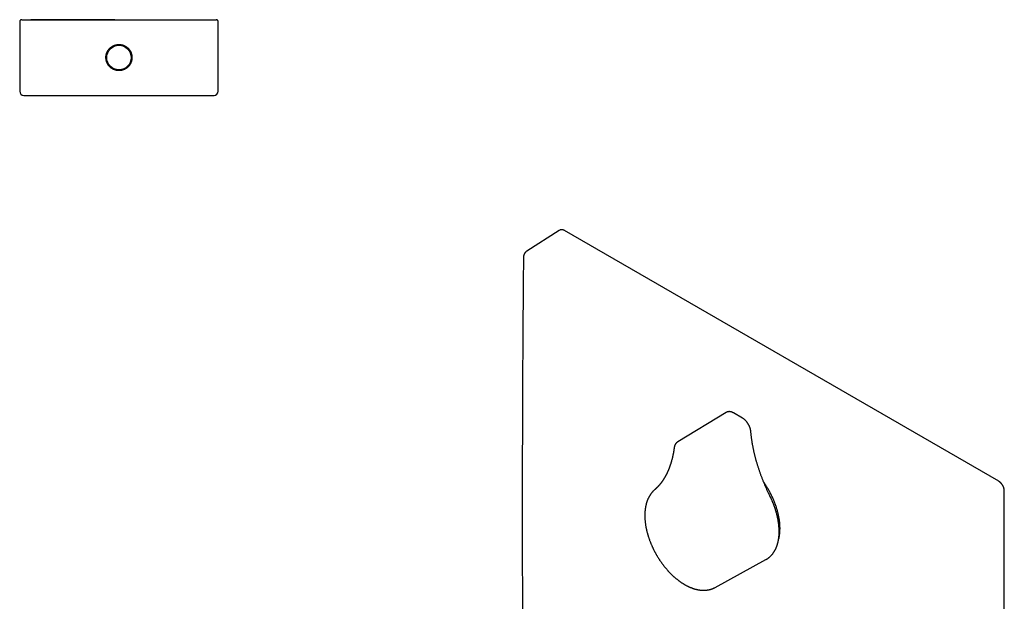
# Model space of a CAD drawing. Header units: millimetres. Extents: x 8 to 533, y 12 to 619.
# Tile 2 of 5: x 257 to 491, y 182 to 320. Entities that reach past the tile are written whole.
import ezdxf

# ---------------------------------------------------------------- set-up
doc = ezdxf.new("R2010")
doc.units = ezdxf.units.MM

msp = doc.modelspace()

# ---------------------------------------------------------------- linework, layer by layer
at = {"color": 7, "linetype": 'Continuous', "lineweight": 30}
for p, q in [((256.56, 319.51), (256.56, 303.01)), ((303.76, 303.01), (303.76, 319.51)), ((257.56, 302.01), (302.76, 302.01)), ((384.83, 269.93), (377.11, 265)), ((384.83, 269.93), (384.84, 269.94)), ((489.34, 210.3), (386.12, 269.88)), ((377.12, 265), (377.12, 265)), ((424.5, 226.65), (412.99, 219.67)), ((428.39, 225.31), (426.27, 226.54)), ((413, 219.67), (412.98, 219.65)), ((412.98, 219.65), (413, 219.66)), ((490.65, 88.83), (490.65, 208.03)), ((421.91, 185.06), (433.98, 191.69))]:
    msp.add_line(p, q, dxfattribs=at)
msp.add_circle((280.16, 311.01), 2.91, dxfattribs=at)
for centre, start, end in [((257.56, 303.01), 180, 270), ((302.76, 303.01), 270, 0)]:
    msp.add_arc(centre, 1, start, end, dxfattribs=at)
for points, knots in [([(257.06, 320.01), (257.06, 320.01), (257.05, 320.01), (257.03, 320.01), (257.02, 320.01), (257.01, 320.01), (257, 320.01), (257, 320.01), (256.99, 320.01), (256.99, 320.01), (256.98, 320.01), (256.98, 320.01), (256.98, 320.01), (256.98, 320.01), (256.97, 320.01), (256.97, 320), (256.97, 320), (256.96, 320), (256.95, 320), (256.93, 320), (256.89, 319.98), (256.84, 319.96), (256.79, 319.93), (256.75, 319.91), (256.72, 319.88), (256.68, 319.84), (256.65, 319.81), (256.63, 319.77), (256.61, 319.72), (256.59, 319.68), (256.57, 319.63), (256.56, 319.57), (256.56, 319.53), (256.56, 319.51)], [0, 0, 0, 0, 0.085833, 0.161091, 0.225764, 0.279849, 0.323351, 0.345176, 0.362891, 0.376526, 0.386152, 0.389524, 0.392018, 0.392991, 0.393834, 0.397039, 0.39958, 0.404172, 0.412548, 0.428064, 0.457551, 0.518157, 0.577316, 0.60683, 0.641868, 0.683943, 0.733055, 0.769718, 0.809511, 0.852433, 0.898486, 0.947675, 1, 1, 1, 1]), ([(257.06, 320.01), (257.06, 320.01), (257.06, 320.01), (257.06, 320.01), (257.07, 320.01), (257.1, 320.01), (257.13, 320.01), (257.18, 320.01), (257.24, 320.01), (257.32, 320.01), (257.4, 320.01), (257.5, 320.01), (257.61, 320.01), (257.73, 320.01), (257.85, 320.01), (257.98, 320.01), (258.12, 320.01), (258.27, 320.01), (258.43, 320.01), (258.6, 320.01), (258.78, 320.01), (258.98, 320.01), (259.2, 320.01), (259.42, 320.01), (259.66, 320.01), (259.9, 320.01), (260.16, 320.01), (260.42, 320.01), (260.69, 320.01), (260.98, 320.01), (261.26, 320.01), (261.56, 320.01), (261.86, 320.01), (262.17, 320.01), (262.48, 320.01), (262.81, 320.01), (263.14, 320.01), (263.48, 320.01), (263.82, 320.01), (264.17, 320.01), (264.52, 320.01), (264.87, 320.01), (265.22, 320.01), (265.58, 320.01), (265.95, 320.01), (266.32, 320.01), (266.69, 320.01), (267.07, 320.01), (267.44, 320.01), (267.82, 320.01), (268.2, 320.01), (268.59, 320.01), (268.99, 320.01), (269.38, 320.01), (269.78, 320.01), (270.17, 320.01), (270.55, 320.01), (270.93, 320.01), (271.29, 320.01), (271.65, 320.01), (272.01, 320.01), (272.38, 320.01), (272.75, 320.01), (273.14, 320.01), (273.52, 320.01), (273.9, 320.01), (274.28, 320.01), (274.65, 320.01), (275.01, 320.01), (275.39, 320.01), (275.78, 320.01), (276.18, 320.01), (276.57, 320.01), (276.97, 320.01), (277.35, 320.01), (277.74, 320.01), (278.13, 320.01), (278.53, 320.01), (278.94, 320.01), (279.35, 320.01), (279.75, 320.01), (280.02, 320.01), (280.16, 320.01)], [0, 0, 0, 0, 0.0045649, 0.0188681, 0.0331721, 0.0474753, 0.0617763, 0.0763653, 0.0909488, 0.1055252, 0.1200928, 0.13465, 0.149195, 0.1637262, 0.176894, 0.1900476, 0.2031855, 0.2163063, 0.2294084, 0.2424903, 0.2555502, 0.2698888, 0.2841964, 0.2984705, 0.3127087, 0.3269081, 0.341066, 0.3551795, 0.3692456, 0.3832611, 0.3972227, 0.4108792, 0.4244772, 0.438013, 0.4514831, 0.4651265, 0.4786936, 0.49218, 0.5055809, 0.5188912, 0.5318708, 0.5447536, 0.557535, 0.5702109, 0.5830323, 0.595735, 0.6083149, 0.6207678, 0.6330899, 0.6452774, 0.6573265, 0.6699233, 0.6823572, 0.6946244, 0.7067211, 0.7186443, 0.7303916, 0.7413053, 0.7520609, 0.7626582, 0.7730976, 0.7833799, 0.794672, 0.8057727, 0.8166854, 0.8274144, 0.8379647, 0.8483421, 0.8585532, 0.868605, 0.8799072, 0.8910227, 0.9019639, 0.912744, 0.9233768, 0.9338767, 0.944259, 0.9555625, 0.9667649, 0.9778891, 0.9889592, 1, 1, 1, 1]), ([(279.15, 320.01), (279.04, 320.01), (278.82, 320.01), (278.49, 320.01), (278.17, 320.01), (277.87, 320.01), (277.58, 320.01), (277.3, 320.01), (277.04, 320.01), (276.79, 320.01), (276.55, 320.01), (276.34, 320.01), (276.14, 320.01), (275.96, 320.01), (275.79, 320.01), (275.63, 320.01), (275.48, 320.01), (275.31, 320.01), (275.11, 320.01), (274.89, 320.01), (274.67, 320.01), (274.45, 320.01), (274.24, 320.01), (274.03, 320.01), (273.83, 320.01), (273.65, 320.01), (273.49, 320.01), (273.35, 320.01), (273.22, 320.01), (273.11, 320.01), (272.99, 320.01), (272.87, 320.01), (272.74, 320.01), (272.6, 320.01), (272.45, 320.01), (272.29, 320.01), (272.12, 320.01), (271.95, 320.01), (271.77, 320.01), (271.58, 320.01), (271.38, 320.01), (271.18, 320.01), (270.96, 320.01), (270.75, 320.01), (270.53, 320.01), (270.31, 320.01), (270.09, 320.01), (269.88, 320.01), (269.61, 320.01), (269.29, 320.01), (268.93, 320.01), (268.57, 320.01), (268.23, 320.01), (267.89, 320.01), (267.55, 320.01), (267.23, 320.01), (266.9, 320.01), (266.58, 320.01), (266.25, 320.01), (265.93, 320.01), (265.6, 320.01), (265.28, 320.01), (264.97, 320.01), (264.65, 320.01), (264.37, 320.01), (264.13, 320.01), (263.92, 320.01), (263.72, 320.01), (263.52, 320.01), (263.33, 320.01), (263.15, 320.01), (262.99, 320.01), (262.83, 320.01), (262.69, 320.01), (262.55, 320.01), (262.41, 320.01), (262.28, 320.01), (262.14, 320.01), (262.02, 320.01), (261.92, 320.01), (261.82, 320.01), (261.74, 320.01), (261.65, 320.01), (261.56, 320.01), (261.47, 320.01), (261.39, 320.01), (261.3, 320.01), (261.21, 320.01), (261.11, 320.01), (261.02, 320.01), (260.92, 320.01), (260.83, 320.01), (260.73, 320.01), (260.63, 320.01), (260.52, 320.01), (260.42, 320.01), (260.3, 320.01), (260.19, 320.01), (260.07, 320.01), (259.94, 320.01), (259.82, 320.01), (259.7, 320.01), (259.59, 320.01), (259.47, 320.01), (259.35, 320.01), (259.26, 320.01), (259.21, 320.01), (259.2, 320.01)], [0, 0, 0, 0, 0.013395, 0.026373, 0.038942, 0.051104, 0.062858, 0.073564, 0.0839, 0.093861, 0.103438, 0.112623, 0.119972, 0.127037, 0.133813, 0.140294, 0.146474, 0.152415, 0.161516, 0.170328, 0.178844, 0.188149, 0.197047, 0.205526, 0.213573, 0.221175, 0.228322, 0.23361, 0.238604, 0.243299, 0.247978, 0.252933, 0.258169, 0.264191, 0.270557, 0.277272, 0.284343, 0.291776, 0.299436, 0.30746, 0.315854, 0.324627, 0.333976, 0.343601, 0.3532, 0.362758, 0.372271, 0.381737, 0.391151, 0.407823, 0.4243, 0.440563, 0.456594, 0.472375, 0.48789, 0.503312, 0.518908, 0.534712, 0.550723, 0.566938, 0.583356, 0.599675, 0.616184, 0.63288, 0.649759, 0.661113, 0.672546, 0.684043, 0.695295, 0.706171, 0.716663, 0.7262, 0.735387, 0.744222, 0.752701, 0.76082, 0.769588, 0.777887, 0.785713, 0.793062, 0.798531, 0.804125, 0.80997, 0.816065, 0.82172, 0.827576, 0.833634, 0.839894, 0.846357, 0.853023, 0.859894, 0.867009, 0.873834, 0.881134, 0.88891, 0.897166, 0.905901, 0.914949, 0.924462, 0.934444, 0.944894, 0.954622, 0.964725, 0.975206, 0.986065, 0.997301, 1, 1, 1, 1]), ([(280.16, 320.01), (280.3, 320.01), (280.57, 320.01), (280.98, 320.01), (281.39, 320.01), (281.81, 320.01), (282.23, 320.01), (282.65, 320.01), (283.08, 320.01), (283.49, 320.01), (283.9, 320.01), (284.3, 320.01), (284.7, 320.01), (285.11, 320.01), (285.52, 320.01), (285.94, 320.01), (286.34, 320.01), (286.71, 320.01), (287.05, 320.01), (287.39, 320.01), (287.74, 320.01), (288.09, 320.01), (288.44, 320.01), (288.79, 320.01), (289.14, 320.01), (289.5, 320.01), (289.87, 320.01), (290.24, 320.01), (290.61, 320.01), (290.98, 320.01), (291.35, 320.01), (291.73, 320.01), (292.11, 320.01), (292.5, 320.01), (292.9, 320.01), (293.3, 320.01), (293.69, 320.01), (294.09, 320.01), (294.47, 320.01), (294.84, 320.01), (295.21, 320.01), (295.57, 320.01), (295.92, 320.01), (296.28, 320.01), (296.62, 320.01), (296.96, 320.01), (297.3, 320.01), (297.63, 320.01), (297.95, 320.01), (298.27, 320.01), (298.57, 320.01), (298.87, 320.01), (299.16, 320.01), (299.45, 320.01), (299.73, 320.01), (300, 320.01), (300.26, 320.01), (300.51, 320.01), (300.75, 320.01), (300.97, 320.01), (301.19, 320.01), (301.4, 320.01), (301.6, 320.01), (301.79, 320.01), (301.97, 320.01), (302.14, 320.01), (302.3, 320.01), (302.45, 320.01), (302.58, 320.01), (302.69, 320.01), (302.79, 320.01), (302.89, 320.01), (302.97, 320.01), (303.04, 320.01), (303.1, 320.01), (303.16, 320.01), (303.2, 320.01), (303.23, 320.01), (303.25, 320.01), (303.26, 320.01), (303.26, 320.01), (303.26, 320.01)], [0, 0, 0, 0, 0.011191, 0.022406, 0.033669, 0.045007, 0.056443, 0.068003, 0.07971, 0.091587, 0.102414, 0.113408, 0.124583, 0.135949, 0.147518, 0.1593, 0.171304, 0.180875, 0.190592, 0.200456, 0.210472, 0.220643, 0.230783, 0.241076, 0.251521, 0.262119, 0.273091, 0.284221, 0.295508, 0.306951, 0.318547, 0.330295, 0.34219, 0.354936, 0.36784, 0.380896, 0.394098, 0.407443, 0.420923, 0.433753, 0.446694, 0.459743, 0.472895, 0.486145, 0.49949, 0.512924, 0.526442, 0.540042, 0.553717, 0.567218, 0.580785, 0.594412, 0.608098, 0.622088, 0.636131, 0.650224, 0.664364, 0.678547, 0.692517, 0.706523, 0.720564, 0.734636, 0.749026, 0.763444, 0.777888, 0.792356, 0.806846, 0.821355, 0.835882, 0.849074, 0.862277, 0.875491, 0.888714, 0.901945, 0.915183, 0.928426, 0.942998, 0.957574, 0.972152, 0.986731, 1, 1, 1, 1]), ([(303.76, 319.51), (303.76, 319.53), (303.76, 319.57), (303.75, 319.62), (303.74, 319.66), (303.72, 319.71), (303.7, 319.74), (303.68, 319.78), (303.66, 319.81), (303.63, 319.85), (303.61, 319.87), (303.57, 319.9), (303.53, 319.93), (303.49, 319.96), (303.44, 319.98), (303.41, 319.99), (303.39, 320), (303.38, 320), (303.38, 320), (303.37, 320), (303.37, 320), (303.36, 320), (303.35, 320), (303.34, 320.01), (303.32, 320.01), (303.31, 320.01), (303.29, 320.01), (303.27, 320.01), (303.26, 320.01), (303.26, 320.01)], [0, 0, 0, 0, 0.049183, 0.094992, 0.137426, 0.17649, 0.212184, 0.244509, 0.286673, 0.321688, 0.355621, 0.390452, 0.438283, 0.4876, 0.533842, 0.564938, 0.579333, 0.586242, 0.587969, 0.589911, 0.594992, 0.611534, 0.637531, 0.673272, 0.718853, 0.77431, 0.839656, 0.914889, 1, 1, 1, 1]), ([(281.65, 313.73), (281.61, 313.75), (281.53, 313.79), (281.42, 313.85), (281.3, 313.9), (281.18, 313.94), (281.05, 313.98), (280.93, 314.02), (280.8, 314.05), (280.67, 314.07), (280.54, 314.09), (280.4, 314.1), (280.24, 314.11), (280.07, 314.11), (279.91, 314.1), (279.76, 314.09), (279.63, 314.07), (279.51, 314.04), (279.37, 314.01), (279.22, 313.97), (279.05, 313.91), (278.91, 313.85), (278.77, 313.79), (278.66, 313.73), (278.55, 313.66), (278.43, 313.58), (278.3, 313.49), (278.16, 313.39), (278.04, 313.28), (277.94, 313.18), (277.85, 313.08), (277.76, 312.98), (277.69, 312.88), (277.61, 312.78), (277.54, 312.67), (277.47, 312.56), (277.41, 312.44), (277.35, 312.32), (277.29, 312.2), (277.25, 312.08), (277.21, 311.96), (277.17, 311.83), (277.14, 311.71), (277.11, 311.58), (277.09, 311.45), (277.07, 311.31), (277.06, 311.18), (277.06, 311.05), (277.06, 310.91), (277.07, 310.75), (277.09, 310.58), (277.11, 310.42), (277.15, 310.28), (277.18, 310.15), (277.22, 310.03), (277.27, 309.9), (277.33, 309.75), (277.4, 309.59), (277.48, 309.46), (277.55, 309.33), (277.63, 309.22), (277.7, 309.12), (277.79, 309.01), (277.9, 308.89), (278.02, 308.77), (278.14, 308.66), (278.25, 308.57), (278.37, 308.48), (278.51, 308.38), (278.66, 308.3), (278.79, 308.23), (278.92, 308.17), (279.06, 308.11), (279.23, 308.06), (279.38, 308.01), (279.52, 307.98), (279.65, 307.95), (279.78, 307.94), (279.92, 307.92), (280.08, 307.91), (280.25, 307.91), (280.41, 307.92), (280.56, 307.94), (280.69, 307.96), (280.81, 307.98), (280.95, 308.01), (281.1, 308.06), (281.27, 308.11), (281.41, 308.18), (281.54, 308.24), (281.66, 308.3), (281.77, 308.36), (281.89, 308.44), (282.02, 308.53), (282.16, 308.64), (282.28, 308.75), (282.38, 308.85), (282.47, 308.94), (282.55, 309.04), (282.63, 309.14), (282.71, 309.25), (282.78, 309.36), (282.85, 309.47), (282.91, 309.59), (282.97, 309.71), (283.02, 309.83), (283.07, 309.95), (283.11, 310.07), (283.15, 310.19), (283.18, 310.32), (283.21, 310.45), (283.23, 310.58), (283.25, 310.71), (283.26, 310.84), (283.26, 310.97), (283.26, 311.12), (283.25, 311.27), (283.23, 311.45), (283.2, 311.6), (283.17, 311.75), (283.14, 311.87), (283.1, 311.99), (283.05, 312.13), (282.99, 312.27), (282.92, 312.43), (282.84, 312.57), (282.77, 312.69), (282.69, 312.8), (282.62, 312.91), (282.53, 313.01), (282.45, 313.1), (282.36, 313.2), (282.27, 313.29), (282.17, 313.38), (282.07, 313.46), (281.94, 313.55), (281.81, 313.64), (281.7, 313.7), (281.65, 313.73)], [0, 0, 0, 0, 0.006552, 0.013105, 0.019702, 0.0263, 0.03304, 0.039781, 0.046571, 0.053361, 0.059914, 0.066466, 0.075357, 0.084256, 0.093147, 0.09994, 0.106732, 0.113265, 0.119798, 0.12866, 0.137529, 0.146391, 0.153159, 0.159928, 0.166491, 0.173054, 0.181956, 0.190866, 0.199768, 0.206567, 0.213366, 0.219973, 0.226581, 0.233235, 0.239888, 0.246687, 0.253486, 0.260335, 0.267184, 0.273781, 0.280378, 0.287022, 0.293666, 0.300456, 0.307247, 0.314088, 0.32093, 0.327477, 0.334024, 0.342907, 0.351798, 0.360681, 0.367468, 0.374254, 0.38079, 0.387326, 0.396191, 0.405064, 0.413929, 0.4207, 0.42747, 0.434051, 0.440631, 0.449558, 0.458492, 0.467419, 0.474236, 0.481054, 0.490527, 0.5, 0.506552, 0.513105, 0.521994, 0.53089, 0.539779, 0.546569, 0.553359, 0.559912, 0.566465, 0.575356, 0.584254, 0.593145, 0.599938, 0.606731, 0.613263, 0.619796, 0.628658, 0.637527, 0.646389, 0.653158, 0.659926, 0.666489, 0.673052, 0.681955, 0.690864, 0.699767, 0.706565, 0.713364, 0.719972, 0.726579, 0.733233, 0.739887, 0.746685, 0.753484, 0.760333, 0.767182, 0.77378, 0.780377, 0.78702, 0.793664, 0.800455, 0.807245, 0.814086, 0.820928, 0.827475, 0.834022, 0.842905, 0.851796, 0.86068, 0.867466, 0.874253, 0.880788, 0.887324, 0.89619, 0.905062, 0.913928, 0.920698, 0.927469, 0.934049, 0.94063, 0.947256, 0.953882, 0.96065, 0.967419, 0.974236, 0.981054, 0.990527, 1, 1, 1, 1]), ([(386.12, 269.88), (386.1, 269.89), (386.06, 269.91), (386.02, 269.94), (385.98, 269.95), (385.96, 269.97), (385.93, 269.98), (385.9, 269.99), (385.86, 270.01), (385.81, 270.02), (385.76, 270.04), (385.71, 270.05), (385.67, 270.06), (385.63, 270.07), (385.59, 270.08), (385.55, 270.08), (385.52, 270.09), (385.48, 270.09), (385.44, 270.09), (385.4, 270.09), (385.37, 270.09), (385.34, 270.09), (385.31, 270.09), (385.27, 270.09), (385.23, 270.08), (385.18, 270.07), (385.15, 270.07), (385.11, 270.06), (385.07, 270.05), (385.04, 270.03), (385, 270.02), (384.96, 270.01), (384.93, 269.99), (384.89, 269.97), (384.87, 269.96), (384.86, 269.95)], [0, 0, 0, 0, 0.046982, 0.083993, 0.110939, 0.130232, 0.150448, 0.17233, 0.209658, 0.249566, 0.290217, 0.324055, 0.353614, 0.385988, 0.422157, 0.448795, 0.472118, 0.496949, 0.529501, 0.562952, 0.589416, 0.611291, 0.635401, 0.661995, 0.698118, 0.733969, 0.763338, 0.786385, 0.818525, 0.850803, 0.877694, 0.907432, 0.94222, 0.982309, 1, 1, 1, 1]), ([(377.12, 265), (377.1, 264.99), (377.08, 264.98), (377.04, 264.95), (377.02, 264.93), (377, 264.92), (376.98, 264.91), (376.97, 264.9), (376.95, 264.88), (376.93, 264.87), (376.91, 264.85), (376.89, 264.83), (376.87, 264.81), (376.84, 264.78), (376.82, 264.76), (376.8, 264.75), (376.79, 264.73), (376.76, 264.7), (376.74, 264.67), (376.71, 264.64), (376.69, 264.61), (376.66, 264.57), (376.64, 264.54), (376.61, 264.5), (376.6, 264.48), (376.58, 264.46), (376.57, 264.43), (376.55, 264.4), (376.52, 264.35), (376.49, 264.29), (376.47, 264.23), (376.45, 264.18), (376.43, 264.14), (376.42, 264.11), (376.41, 264.08), (376.4, 264.05), (376.39, 264.01), (376.38, 263.98), (376.37, 263.94), (376.37, 263.91), (376.36, 263.88), (376.36, 263.85), (376.35, 263.82), (376.34, 263.79), (376.34, 263.76), (376.34, 263.74), (376.34, 263.72), (376.33, 263.69), (376.33, 263.65), (376.33, 263.59), (376.32, 263.55), (376.32, 263.53)], [0, 0, 0, 0, 0.029384, 0.052636, 0.069757, 0.083976, 0.094047, 0.104971, 0.116745, 0.129881, 0.145105, 0.162418, 0.181605, 0.202838, 0.218934, 0.230825, 0.244779, 0.261969, 0.289303, 0.315633, 0.336264, 0.357322, 0.387858, 0.409907, 0.425894, 0.440281, 0.456291, 0.474116, 0.507988, 0.547237, 0.587482, 0.623377, 0.642583, 0.659558, 0.674416, 0.692737, 0.718391, 0.74185, 0.75986, 0.775357, 0.792589, 0.811503, 0.831868, 0.852631, 0.865817, 0.875797, 0.885758, 0.90282, 0.927372, 0.959645, 1, 1, 1, 1]), ([(376.32, 263.53), (376.32, 263.32), (376.32, 262.92), (376.31, 262.33), (376.31, 261.75), (376.3, 261.18), (376.3, 260.62), (376.29, 260.07), (376.29, 259.52), (376.28, 258.97), (376.28, 258.4), (376.27, 257.86), (376.27, 257.32), (376.26, 256.8), (376.26, 256.29), (376.26, 255.79), (376.25, 255.3), (376.25, 254.82), (376.24, 254.36), (376.24, 253.91), (376.24, 253.48), (376.23, 253.05), (376.23, 252.61), (376.23, 252.17), (376.22, 251.72), (376.22, 251.29), (376.22, 250.86), (376.21, 250.45), (376.21, 250.04), (376.21, 249.65), (376.2, 249.26), (376.2, 248.88), (376.2, 248.51), (376.2, 248.14), (376.19, 247.79), (376.19, 247.44), (376.19, 247.12), (376.19, 246.8), (376.19, 246.51), (376.18, 246.22), (376.18, 245.94), (376.18, 245.67), (376.18, 245.41), (376.18, 245.15), (376.17, 244.71), (376.17, 244.08), (376.16, 243.21), (376.16, 242.28), (376.15, 241.29), (376.15, 240.29), (376.14, 239.29), (376.13, 238.29), (376.13, 237.29), (376.12, 236.28), (376.12, 235.27), (376.11, 234.26), (376.11, 232.67), (376.1, 230.48), (376.08, 227.12), (376.07, 223.18), (376.06, 218.66), (376.05, 214.14), (376.04, 209.62), (376.04, 205.18), (376.04, 200.82), (376.04, 196.55), (376.05, 192.27), (376.06, 188), (376.07, 183.74), (376.09, 179.57), (376.1, 176.61), (376.11, 174.86), (376.11, 174.23), (376.11, 173.61), (376.12, 173), (376.12, 172.4), (376.12, 171.8), (376.13, 171.22), (376.13, 170.65), (376.13, 170.09), (376.14, 169.54), (376.14, 169.01), (376.14, 168.49), (376.14, 167.98), (376.15, 167.57), (376.15, 167.25), (376.15, 167.01), (376.15, 166.77), (376.15, 166.51), (376.16, 166.24), (376.16, 165.96), (376.16, 165.66), (376.16, 165.34), (376.16, 165), (376.17, 164.64), (376.17, 164.27), (376.17, 163.91), (376.17, 163.56), (376.17, 163.22), (376.18, 162.87), (376.18, 162.51), (376.18, 162.13), (376.18, 161.76), (376.19, 161.38), (376.19, 161), (376.19, 160.61), (376.2, 160.21), (376.2, 159.81), (376.2, 159.42), (376.2, 159.03), (376.21, 158.63), (376.21, 158.22), (376.21, 157.81), (376.22, 157.38), (376.22, 156.96), (376.22, 156.52), (376.23, 156.07), (376.23, 155.6), (376.23, 155.12), (376.24, 154.64), (376.24, 154.14), (376.25, 153.63), (376.25, 153.1), (376.25, 152.57), (376.26, 152.03), (376.26, 151.47), (376.27, 150.9), (376.27, 150.31), (376.28, 149.72), (376.28, 149.11), (376.29, 148.5), (376.3, 147.9), (376.3, 147.3), (376.31, 146.69), (376.31, 146.06), (376.32, 145.43), (376.32, 145), (376.32, 144.78)], [0, 0, 0, 0, 0.005087, 0.010066, 0.014938, 0.019707, 0.024375, 0.028944, 0.033416, 0.038228, 0.042928, 0.047519, 0.052005, 0.056388, 0.060669, 0.064851, 0.068938, 0.072929, 0.076828, 0.08057, 0.084226, 0.087798, 0.091288, 0.095156, 0.098922, 0.102588, 0.106156, 0.109628, 0.113006, 0.116292, 0.119487, 0.122738, 0.125894, 0.128955, 0.131923, 0.134799, 0.137586, 0.140163, 0.142661, 0.14508, 0.147422, 0.149688, 0.151878, 0.154015, 0.156157, 0.162939, 0.169794, 0.178045, 0.18639, 0.194824, 0.203121, 0.211494, 0.219939, 0.228407, 0.236877, 0.24535, 0.253825, 0.277153, 0.300498, 0.338438, 0.376422, 0.414464, 0.452524, 0.490575, 0.526596, 0.562632, 0.598663, 0.634661, 0.670637, 0.706565, 0.7403, 0.745599, 0.750897, 0.756152, 0.761326, 0.766419, 0.771427, 0.77635, 0.781185, 0.78593, 0.790582, 0.795059, 0.799442, 0.80373, 0.80792, 0.809845, 0.811848, 0.813936, 0.816111, 0.818374, 0.820726, 0.823168, 0.825959, 0.828862, 0.831879, 0.835011, 0.83826, 0.841059, 0.843943, 0.846911, 0.849967, 0.853111, 0.856345, 0.859477, 0.862693, 0.865992, 0.869377, 0.872849, 0.876076, 0.879376, 0.882753, 0.886206, 0.889738, 0.893286, 0.896911, 0.900617, 0.904405, 0.908357, 0.912398, 0.916529, 0.920753, 0.925073, 0.92949, 0.934007, 0.938625, 0.943349, 0.948179, 0.95312, 0.958173, 0.963343, 0.968631, 0.973586, 0.978647, 0.983816, 0.989095, 0.994489, 1, 1, 1, 1]), ([(426.27, 226.54), (426.26, 226.55), (426.21, 226.57), (426.14, 226.61), (426.06, 226.65), (425.97, 226.69), (425.89, 226.72), (425.8, 226.75), (425.72, 226.78), (425.63, 226.8), (425.55, 226.82), (425.46, 226.83), (425.38, 226.84), (425.3, 226.85), (425.22, 226.85), (425.14, 226.84), (425.06, 226.84), (424.98, 226.83), (424.91, 226.81), (424.84, 226.79), (424.76, 226.77), (424.69, 226.75), (424.63, 226.72), (424.56, 226.68), (424.52, 226.66), (424.5, 226.65)], [0, 0, 0, 0, 0.025453, 0.072585, 0.119734, 0.166827, 0.213823, 0.260671, 0.307321, 0.353716, 0.399804, 0.445533, 0.490862, 0.535756, 0.580194, 0.624167, 0.667679, 0.710747, 0.753397, 0.795666, 0.8376, 0.879249, 0.920669, 0.961917, 1, 1, 1, 1]), ([(430.39, 222.1), (430.39, 222.12), (430.39, 222.17), (430.38, 222.25), (430.36, 222.35), (430.34, 222.45), (430.32, 222.55), (430.3, 222.66), (430.27, 222.76), (430.24, 222.86), (430.21, 222.96), (430.17, 223.06), (430.14, 223.16), (430.1, 223.26), (430.05, 223.36), (430.01, 223.46), (429.96, 223.56), (429.91, 223.66), (429.86, 223.75), (429.8, 223.85), (429.75, 223.94), (429.69, 224.03), (429.63, 224.12), (429.57, 224.21), (429.5, 224.3), (429.44, 224.39), (429.37, 224.47), (429.3, 224.55), (429.23, 224.63), (429.16, 224.71), (429.08, 224.78), (429.01, 224.86), (428.93, 224.93), (428.85, 224.99), (428.77, 225.06), (428.69, 225.12), (428.61, 225.18), (428.53, 225.23), (428.46, 225.28), (428.41, 225.3), (428.39, 225.31)], [0, 0, 0, 0, 0.0146, 0.041718, 0.068798, 0.095845, 0.122856, 0.14983, 0.176767, 0.203668, 0.230534, 0.257369, 0.284174, 0.310953, 0.337711, 0.364449, 0.391172, 0.417885, 0.44459, 0.471293, 0.497996, 0.524704, 0.551419, 0.578147, 0.604891, 0.631654, 0.658442, 0.685259, 0.712107, 0.73899, 0.765912, 0.792876, 0.819883, 0.846936, 0.874035, 0.90118, 0.928369, 0.955598, 0.982862, 1, 1, 1, 1]), ([(434.97, 206.69), (434.94, 206.74), (434.86, 206.9), (434.74, 207.16), (434.59, 207.47), (434.44, 207.78), (434.3, 208.1), (434.15, 208.41), (434.01, 208.72), (433.88, 209.04), (433.74, 209.35), (433.61, 209.67), (433.48, 209.98), (433.35, 210.3), (433.22, 210.61), (433.1, 210.93), (432.98, 211.25), (432.86, 211.56), (432.74, 211.88), (432.63, 212.2), (432.52, 212.51), (432.41, 212.83), (432.31, 213.14), (432.2, 213.46), (432.1, 213.78), (432, 214.09), (431.91, 214.41), (431.82, 214.72), (431.72, 215.04), (431.64, 215.35), (431.55, 215.67), (431.47, 215.98), (431.39, 216.3), (431.31, 216.61), (431.24, 216.92), (431.17, 217.23), (431.1, 217.54), (431.03, 217.85), (430.97, 218.16), (430.91, 218.47), (430.85, 218.78), (430.79, 219.09), (430.74, 219.39), (430.69, 219.7), (430.64, 220), (430.6, 220.31), (430.56, 220.61), (430.52, 220.91), (430.48, 221.21), (430.45, 221.51), (430.42, 221.8), (430.4, 222), (430.39, 222.1)], [0, 0, 0, 0, 0.010619, 0.030826, 0.051033, 0.07124, 0.091447, 0.111653, 0.131859, 0.152064, 0.172269, 0.192474, 0.212678, 0.232881, 0.253084, 0.273287, 0.293489, 0.31369, 0.333891, 0.354091, 0.37429, 0.394489, 0.414687, 0.434884, 0.45508, 0.475276, 0.495471, 0.515665, 0.535858, 0.55605, 0.576241, 0.596432, 0.616621, 0.63681, 0.656998, 0.677184, 0.69737, 0.717554, 0.737738, 0.75792, 0.778102, 0.798282, 0.818462, 0.83864, 0.858817, 0.878993, 0.899168, 0.919342, 0.939515, 0.959687, 0.979858, 1, 1, 1, 1]), ([(412.16, 218.31), (412.16, 218.26), (412.15, 218.18), (412.13, 218.07), (412.12, 217.97), (412.1, 217.88), (412.09, 217.8), (412.08, 217.74), (412.08, 217.7), (412.07, 217.66), (412.07, 217.63), (412.06, 217.61), (412.06, 217.59), (412.06, 217.57), (412.05, 217.54), (412.05, 217.51), (412.04, 217.48), (412.03, 217.44), (412.03, 217.39), (412.02, 217.33), (412, 217.26), (411.99, 217.19), (411.98, 217.13), (411.97, 217.05), (411.95, 216.97), (411.93, 216.88), (411.92, 216.8), (411.9, 216.73), (411.89, 216.66), (411.88, 216.6), (411.87, 216.55), (411.86, 216.49), (411.84, 216.44), (411.83, 216.38), (411.82, 216.31), (411.8, 216.25), (411.79, 216.18), (411.77, 216.12), (411.76, 216.07), (411.75, 216.03), (411.75, 216), (411.74, 215.97), (411.73, 215.95), (411.73, 215.91), (411.72, 215.87), (411.7, 215.82), (411.69, 215.77), (411.67, 215.7), (411.66, 215.63), (411.64, 215.55), (411.6, 215.43), (411.56, 215.26), (411.52, 215.1), (411.48, 214.99), (411.46, 214.91), (411.44, 214.84), (411.42, 214.77), (411.4, 214.71), (411.39, 214.66), (411.37, 214.62), (411.36, 214.59), (411.35, 214.55), (411.34, 214.52), (411.33, 214.47), (411.31, 214.42), (411.29, 214.36), (411.27, 214.3), (411.25, 214.25), (411.23, 214.19), (411.21, 214.13), (411.19, 214.06), (411.16, 213.99), (411.14, 213.91), (411.11, 213.83), (411.08, 213.76), (411.06, 213.7), (411.04, 213.63), (411.01, 213.56), (410.99, 213.5), (410.96, 213.43), (410.94, 213.38), (410.92, 213.32), (410.9, 213.28), (410.89, 213.25), (410.88, 213.23), (410.87, 213.2), (410.85, 213.16), (410.84, 213.12), (410.82, 213.07), (410.8, 213.02), (410.78, 212.97), (410.74, 212.89), (410.7, 212.78), (410.65, 212.67), (410.61, 212.58), (410.58, 212.52), (410.55, 212.46), (410.53, 212.41), (410.51, 212.37), (410.49, 212.33), (410.48, 212.3), (410.47, 212.28), (410.46, 212.27), (410.45, 212.25), (410.44, 212.22), (410.42, 212.19), (410.4, 212.15), (410.38, 212.1), (410.36, 212.05), (410.33, 212.01), (410.31, 211.96), (410.28, 211.91), (410.25, 211.85), (410.22, 211.78), (410.19, 211.72), (410.15, 211.66), (410.12, 211.6), (410.08, 211.53), (410.04, 211.46), (410, 211.38), (409.95, 211.3), (409.91, 211.22), (409.86, 211.14), (409.82, 211.07), (409.79, 211.02), (409.77, 210.98), (409.74, 210.94), (409.72, 210.9), (409.7, 210.87), (409.68, 210.84), (409.66, 210.82), (409.65, 210.8), (409.64, 210.77), (409.62, 210.75), (409.6, 210.72), (409.58, 210.68), (409.55, 210.63), (409.52, 210.58), (409.48, 210.53), (409.43, 210.46), (409.38, 210.39), (409.34, 210.32), (409.3, 210.26), (409.25, 210.2), (409.21, 210.14), (409.17, 210.08), (409.12, 210.02), (409.07, 209.95), (409.01, 209.88), (408.95, 209.8), (408.9, 209.73), (408.84, 209.66), (408.79, 209.59), (408.74, 209.53), (408.69, 209.47), (408.63, 209.41), (408.58, 209.34), (408.52, 209.27), (408.46, 209.21), (408.4, 209.14), (408.35, 209.08), (408.29, 209.03), (408.24, 208.97), (408.19, 208.91), (408.13, 208.85), (408.07, 208.79), (408.01, 208.74), (407.97, 208.69), (407.93, 208.66), (407.9, 208.63), (407.88, 208.61), (407.86, 208.59), (407.84, 208.57), (407.82, 208.55), (407.79, 208.52), (407.76, 208.49), (407.72, 208.46), (407.67, 208.42), (407.62, 208.37), (407.57, 208.32), (407.53, 208.29), (407.5, 208.27)], [0, 0, 0, 0, 0.009525, 0.018138, 0.02584, 0.032633, 0.038516, 0.042725, 0.046303, 0.049251, 0.051049, 0.052492, 0.054261, 0.055669, 0.057532, 0.05985, 0.062622, 0.065848, 0.069529, 0.074101, 0.079223, 0.084718, 0.090035, 0.095137, 0.102329, 0.109042, 0.115279, 0.121037, 0.126319, 0.131338, 0.13535, 0.139601, 0.144093, 0.148824, 0.153796, 0.159007, 0.164425, 0.169343, 0.173649, 0.17709, 0.179666, 0.181424, 0.18335, 0.185838, 0.189191, 0.193212, 0.197901, 0.203256, 0.209278, 0.215831, 0.222354, 0.239832, 0.256637, 0.263171, 0.269597, 0.275916, 0.281874, 0.287211, 0.290968, 0.294341, 0.297331, 0.300005, 0.302975, 0.306963, 0.311543, 0.316683, 0.321873, 0.326934, 0.331866, 0.33667, 0.343063, 0.349612, 0.356742, 0.364452, 0.369915, 0.375636, 0.381615, 0.387851, 0.394107, 0.399715, 0.405439, 0.410207, 0.414018, 0.416874, 0.41879, 0.421443, 0.424833, 0.42896, 0.433596, 0.438194, 0.442732, 0.44721, 0.460892, 0.47398, 0.480428, 0.486617, 0.492168, 0.497049, 0.50126, 0.504801, 0.507671, 0.509308, 0.510718, 0.512687, 0.515362, 0.518743, 0.522829, 0.527329, 0.532266, 0.537052, 0.541642, 0.546037, 0.553399, 0.560139, 0.566351, 0.572398, 0.578313, 0.58581, 0.593782, 0.602251, 0.61074, 0.619087, 0.627473, 0.636545, 0.640763, 0.645124, 0.649628, 0.654009, 0.657836, 0.661052, 0.663729, 0.665867, 0.667823, 0.670808, 0.674531, 0.678992, 0.684189, 0.689853, 0.695302, 0.704417, 0.712742, 0.720305, 0.727503, 0.734467, 0.741287, 0.748862, 0.756667, 0.765018, 0.774031, 0.78369, 0.793169, 0.801988, 0.810147, 0.818235, 0.82609, 0.834035, 0.842749, 0.852149, 0.861473, 0.870163, 0.878534, 0.886384, 0.893886, 0.901971, 0.910776, 0.919764, 0.928547, 0.934204, 0.939559, 0.944467, 0.94715, 0.949677, 0.952192, 0.955374, 0.959397, 0.964204, 0.969795, 0.976169, 0.983329, 0.991272, 1, 1, 1, 1]), ([(412.98, 219.65), (412.97, 219.65), (412.95, 219.64), (412.93, 219.62), (412.91, 219.6), (412.89, 219.59), (412.86, 219.57), (412.83, 219.55), (412.79, 219.51), (412.74, 219.47), (412.7, 219.44), (412.67, 219.4), (412.64, 219.37), (412.61, 219.33), (412.57, 219.29), (412.54, 219.25), (412.51, 219.21), (412.49, 219.18), (412.46, 219.14), (412.43, 219.1), (412.41, 219.06), (412.4, 219.03), (412.38, 219), (412.37, 218.97), (412.35, 218.94), (412.33, 218.91), (412.32, 218.87), (412.3, 218.83), (412.28, 218.79), (412.27, 218.75), (412.25, 218.71), (412.24, 218.67), (412.23, 218.64), (412.23, 218.61), (412.22, 218.58), (412.21, 218.55), (412.2, 218.52), (412.2, 218.49), (412.19, 218.47), (412.19, 218.45), (412.18, 218.41), (412.17, 218.37), (412.17, 218.33), (412.16, 218.31)], [0, 0, 0, 0, 0.014278, 0.037942, 0.054589, 0.067016, 0.08037, 0.109679, 0.143542, 0.184598, 0.218534, 0.247857, 0.272652, 0.301311, 0.339394, 0.373977, 0.401187, 0.425569, 0.454381, 0.488742, 0.51209, 0.533789, 0.552928, 0.570416, 0.592753, 0.620352, 0.64488, 0.670424, 0.694756, 0.721646, 0.754781, 0.777029, 0.794566, 0.809305, 0.827849, 0.850752, 0.873345, 0.88754, 0.898607, 0.911143, 0.932181, 0.961798, 1, 1, 1, 1]), ([(437.32, 199.04), (437.32, 199.16), (437.32, 199.41), (437.3, 199.78), (437.28, 200.15), (437.25, 200.52), (437.2, 200.9), (437.14, 201.3), (437.08, 201.7), (437, 202.1), (436.91, 202.5), (436.81, 202.91), (436.71, 203.32), (436.59, 203.72), (436.46, 204.12), (436.33, 204.51), (436.19, 204.91), (436.03, 205.32), (435.86, 205.74), (435.69, 206.14), (435.51, 206.54), (435.32, 206.94), (435.11, 207.35), (434.91, 207.74), (434.7, 208.12), (434.48, 208.49), (434.26, 208.86), (434.02, 209.24), (433.77, 209.62), (433.57, 209.91), (433.46, 210.07), (433.43, 210.11)], [0, 0, 0, 0, 0.0361, 0.072199, 0.106011, 0.139831, 0.173642, 0.210426, 0.247209, 0.282413, 0.317626, 0.35283, 0.38893, 0.425029, 0.458841, 0.492661, 0.526472, 0.563256, 0.600039, 0.635243, 0.670456, 0.70566, 0.74176, 0.777859, 0.81167, 0.84549, 0.879301, 0.916084, 0.952867, 0.988071, 1, 1, 1, 1]), ([(490.65, 208.03), (490.65, 208.06), (490.65, 208.12), (490.64, 208.2), (490.63, 208.27), (490.62, 208.33), (490.62, 208.38), (490.6, 208.45), (490.59, 208.53), (490.56, 208.63), (490.54, 208.72), (490.5, 208.81), (490.47, 208.91), (490.42, 209.02), (490.38, 209.12), (490.33, 209.22), (490.26, 209.34), (490.18, 209.47), (490.09, 209.59), (490.03, 209.67), (490, 209.72), (489.96, 209.77), (489.92, 209.81), (489.88, 209.85), (489.85, 209.89), (489.81, 209.92), (489.77, 209.97), (489.72, 210.01), (489.68, 210.05), (489.65, 210.08), (489.62, 210.1), (489.59, 210.13), (489.55, 210.15), (489.51, 210.18), (489.46, 210.22), (489.4, 210.26), (489.36, 210.28), (489.34, 210.3)], [0, 0, 0, 0, 0.036807, 0.068674, 0.09575, 0.11881, 0.138579, 0.159737, 0.196765, 0.231889, 0.264229, 0.299779, 0.339909, 0.380226, 0.419333, 0.458329, 0.497305, 0.562776, 0.628335, 0.649079, 0.670549, 0.692855, 0.715362, 0.734249, 0.749797, 0.767647, 0.791369, 0.816739, 0.838006, 0.856076, 0.868801, 0.882259, 0.897199, 0.916267, 0.939729, 0.967624, 1, 1, 1, 1]), ([(407.5, 208.27), (407.48, 208.25), (407.42, 208.2), (407.33, 208.11), (407.22, 208.01), (407.12, 207.91), (407.02, 207.8), (406.92, 207.68), (406.82, 207.57), (406.73, 207.45), (406.64, 207.33), (406.55, 207.2), (406.46, 207.08), (406.38, 206.94), (406.3, 206.81), (406.22, 206.67), (406.14, 206.53), (406.07, 206.39), (406, 206.24), (405.93, 206.1), (405.86, 205.94), (405.8, 205.79), (405.74, 205.63), (405.68, 205.47), (405.63, 205.31), (405.58, 205.14), (405.53, 204.98), (405.49, 204.81), (405.45, 204.64), (405.41, 204.46), (405.37, 204.28), (405.34, 204.11), (405.31, 203.92), (405.28, 203.74), (405.26, 203.56), (405.24, 203.37), (405.22, 203.18), (405.21, 202.99), (405.19, 202.8), (405.19, 202.61), (405.18, 202.41), (405.18, 202.21), (405.18, 202.02), (405.18, 201.82), (405.19, 201.61), (405.2, 201.41), (405.21, 201.21), (405.23, 201), (405.25, 200.8), (405.27, 200.59), (405.29, 200.38), (405.32, 200.18), (405.35, 199.97), (405.38, 199.76), (405.42, 199.54), (405.46, 199.33), (405.5, 199.12), (405.55, 198.91), (405.59, 198.69), (405.64, 198.48), (405.7, 198.27), (405.75, 198.05), (405.81, 197.84), (405.87, 197.62), (405.94, 197.41), (406, 197.19), (406.07, 196.98), (406.14, 196.76), (406.22, 196.55), (406.29, 196.33), (406.37, 196.12), (406.46, 195.9), (406.54, 195.69), (406.63, 195.48), (406.72, 195.26), (406.81, 195.05), (406.9, 194.84), (407, 194.63), (407.1, 194.42), (407.2, 194.21), (407.3, 194), (407.41, 193.79), (407.52, 193.58), (407.63, 193.38), (407.74, 193.17), (407.85, 192.97), (407.97, 192.76), (408.09, 192.56), (408.21, 192.36), (408.33, 192.16), (408.46, 191.96), (408.58, 191.77), (408.71, 191.57), (408.84, 191.38), (408.98, 191.19), (409.11, 191), (409.24, 190.81), (409.38, 190.62), (409.52, 190.43), (409.66, 190.25), (409.8, 190.07), (409.95, 189.89), (410.09, 189.71), (410.24, 189.54), (410.39, 189.37), (410.54, 189.2), (410.69, 189.03), (410.84, 188.86), (410.99, 188.7), (411.15, 188.53), (411.31, 188.38), (411.46, 188.22), (411.62, 188.06), (411.78, 187.91), (411.94, 187.76), (412.1, 187.62), (412.26, 187.47), (412.43, 187.33), (412.59, 187.19), (412.76, 187.06), (412.92, 186.93), (413.09, 186.8), (413.26, 186.67), (413.43, 186.55), (413.59, 186.43), (413.76, 186.31), (413.93, 186.19), (414.1, 186.08), (414.27, 185.97), (414.44, 185.87), (414.62, 185.77), (414.79, 185.67), (414.96, 185.58), (415.13, 185.48), (415.3, 185.4), (415.48, 185.31), (415.65, 185.23), (415.82, 185.15), (415.99, 185.08), (416.16, 185.01), (416.34, 184.94), (416.51, 184.88), (416.68, 184.82), (416.85, 184.76), (417.02, 184.71), (417.19, 184.66), (417.36, 184.62), (417.53, 184.58), (417.7, 184.54), (417.87, 184.51), (418.04, 184.48), (418.2, 184.46), (418.37, 184.43), (418.53, 184.42), (418.69, 184.4), (418.86, 184.39), (419.02, 184.39), (419.18, 184.39), (419.34, 184.39), (419.49, 184.4), (419.65, 184.4), (419.8, 184.42), (419.96, 184.44), (420.11, 184.46), (420.26, 184.48), (420.41, 184.51), (420.55, 184.54), (420.7, 184.58), (420.84, 184.62), (420.98, 184.66), (421.12, 184.71), (421.26, 184.76), (421.4, 184.81), (421.53, 184.87), (421.66, 184.93), (421.79, 185), (421.87, 185.04), (421.91, 185.06)], [0, 0, 0, 0, 0.003168, 0.00862, 0.014079, 0.019549, 0.025031, 0.030525, 0.036032, 0.041553, 0.047089, 0.052641, 0.058207, 0.063789, 0.069387, 0.075, 0.08063, 0.086274, 0.091933, 0.097607, 0.103295, 0.108996, 0.114709, 0.120435, 0.126172, 0.131919, 0.137676, 0.143442, 0.149215, 0.154996, 0.160784, 0.166577, 0.172375, 0.178178, 0.183984, 0.189793, 0.195605, 0.201418, 0.207234, 0.21305, 0.218867, 0.224684, 0.230501, 0.236318, 0.242134, 0.247949, 0.253763, 0.259576, 0.265387, 0.271197, 0.277005, 0.282812, 0.288617, 0.29442, 0.300221, 0.306021, 0.311819, 0.317614, 0.323408, 0.329201, 0.334991, 0.34078, 0.346567, 0.352352, 0.358136, 0.363918, 0.369698, 0.375478, 0.381255, 0.387032, 0.392807, 0.398581, 0.404354, 0.410126, 0.415897, 0.421667, 0.427436, 0.433205, 0.438973, 0.44474, 0.450507, 0.456273, 0.462039, 0.467804, 0.47357, 0.479335, 0.4851, 0.490865, 0.49663, 0.502396, 0.508161, 0.513927, 0.519693, 0.52546, 0.531227, 0.536995, 0.542763, 0.548533, 0.554303, 0.560074, 0.565846, 0.571619, 0.577393, 0.583168, 0.588944, 0.594722, 0.600502, 0.606282, 0.612065, 0.617849, 0.623634, 0.629421, 0.63521, 0.641001, 0.646794, 0.652589, 0.658385, 0.664184, 0.669984, 0.675787, 0.681591, 0.687397, 0.693206, 0.699016, 0.704828, 0.710642, 0.716458, 0.722275, 0.728094, 0.733914, 0.739735, 0.745557, 0.75138, 0.757204, 0.763027, 0.76885, 0.774673, 0.780494, 0.786314, 0.792132, 0.797947, 0.803759, 0.809567, 0.81537, 0.821169, 0.826961, 0.832746, 0.838524, 0.844293, 0.850053, 0.855803, 0.861542, 0.86727, 0.872985, 0.878687, 0.884375, 0.890048, 0.895707, 0.90135, 0.906977, 0.912589, 0.918184, 0.923764, 0.929327, 0.934875, 0.940408, 0.945926, 0.95143, 0.956921, 0.962399, 0.967866, 0.973322, 0.978769, 0.984208, 0.989641, 0.995068, 1, 1, 1, 1]), ([(433.99, 191.69), (434, 191.7), (434.05, 191.73), (434.14, 191.78), (434.26, 191.86), (434.38, 191.93), (434.49, 192.01), (434.61, 192.1), (434.72, 192.19), (434.83, 192.28), (434.94, 192.37), (435.04, 192.47), (435.15, 192.57), (435.25, 192.68), (435.35, 192.78), (435.44, 192.89), (435.54, 193.01), (435.63, 193.13), (435.72, 193.25), (435.8, 193.37), (435.89, 193.5), (435.97, 193.63), (436.05, 193.76), (436.12, 193.89), (436.2, 194.03), (436.27, 194.17), (436.34, 194.32), (436.4, 194.47), (436.47, 194.62), (436.53, 194.77), (436.58, 194.92), (436.64, 195.08), (436.69, 195.24), (436.74, 195.41), (436.78, 195.57), (436.83, 195.74), (436.87, 195.91), (436.9, 196.08), (436.94, 196.26), (436.97, 196.43), (437, 196.61), (437.02, 196.79), (437.05, 196.98), (437.07, 197.16), (437.08, 197.35), (437.1, 197.54), (437.11, 197.73), (437.12, 197.92), (437.12, 198.11), (437.12, 198.31), (437.12, 198.51), (437.12, 198.71), (437.11, 198.91), (437.1, 199.11), (437.09, 199.31), (437.07, 199.51), (437.06, 199.72), (437.04, 199.93), (437.01, 200.13), (436.98, 200.34), (436.95, 200.55), (436.92, 200.76), (436.89, 200.97), (436.85, 201.18), (436.81, 201.4), (436.76, 201.61), (436.72, 201.83), (436.67, 202.04), (436.62, 202.25), (436.56, 202.47), (436.5, 202.69), (436.44, 202.9), (436.38, 203.12), (436.32, 203.34), (436.25, 203.55), (436.18, 203.77), (436.1, 203.99), (436.03, 204.2), (435.95, 204.42), (435.87, 204.64), (435.78, 204.85), (435.7, 205.07), (435.61, 205.28), (435.52, 205.5), (435.43, 205.71), (435.33, 205.93), (435.23, 206.14), (435.13, 206.35), (435.04, 206.54), (434.99, 206.65), (434.97, 206.69)], [0, 0, 0, 0, 0.002754, 0.013959, 0.025164, 0.036368, 0.047575, 0.058787, 0.070004, 0.081228, 0.092462, 0.103706, 0.114962, 0.126232, 0.137516, 0.148815, 0.160131, 0.171463, 0.182812, 0.194179, 0.205564, 0.216966, 0.228385, 0.239821, 0.251274, 0.262743, 0.274228, 0.285727, 0.29724, 0.308767, 0.320305, 0.331856, 0.343417, 0.354987, 0.366567, 0.378154, 0.389749, 0.40135, 0.412957, 0.424568, 0.436184, 0.447804, 0.459426, 0.471051, 0.482677, 0.494305, 0.505934, 0.517564, 0.529194, 0.540824, 0.552453, 0.564082, 0.57571, 0.587337, 0.598962, 0.610587, 0.62221, 0.633831, 0.645451, 0.657068, 0.668685, 0.680299, 0.691912, 0.703523, 0.715132, 0.726739, 0.738344, 0.749948, 0.76155, 0.77315, 0.784748, 0.796345, 0.807941, 0.819535, 0.831127, 0.842718, 0.854307, 0.865896, 0.877483, 0.889068, 0.900653, 0.912237, 0.923819, 0.935401, 0.946982, 0.958562, 0.970142, 0.981721, 0.993299, 1, 1, 1, 1]), ([(436.94, 196.26), (436.96, 196.34), (437.01, 196.52), (437.08, 196.79), (437.14, 197.08), (437.19, 197.36), (437.23, 197.64), (437.27, 197.95), (437.29, 198.29), (437.31, 198.66), (437.32, 198.91), (437.32, 199.04)], [0, 0, 0, 0, 0.09055, 0.215025, 0.317463, 0.419943, 0.522423, 0.624861, 0.749894, 0.874966, 1, 1, 1, 1])]:
    msp.add_open_spline(points, degree=3, knots=knots, dxfattribs=at)

doc.saveas('drawing.dxf')
